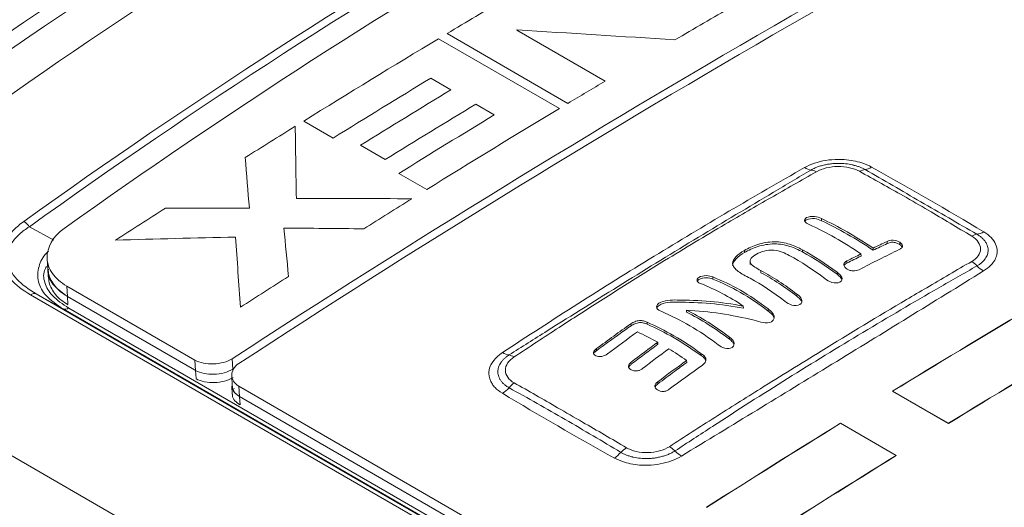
# Model space of a CAD drawing. Header units: millimetres. Extents: x 5 to 415, y 5 to 292.
# Tile 16 of 57: x 158 to 176, y 61 to 70. Entities that reach past the tile are written whole.
import ezdxf

# ---------------------------------------------------------------- set-up
doc = ezdxf.new("R2010")
doc.units = ezdxf.units.MM

msp = doc.modelspace()

# ---------------------------------------------------------------- linework, layer by layer
at = {"color": 7, "linetype": 'Continuous', "lineweight": 15}
for p, q in [((168.014, 68.6), (165.716, 69.927)), ((167.048, 69.996), (167.042, 69.992)), ((167.042, 69.992), (168.721, 69.023)), ((165.553, 69.829), (167.851, 68.502)), ((165.788, 68.858), (165.405, 69.079)), ((166.613, 68.381), (166.26, 68.585)), ((163.549, 67.941), (162.989, 68.265)), ((164.54, 67.533), (164.069, 67.805)), ((165.329, 66.964), (164.799, 67.27)), ((172.475, 65.777), (172.475, 65.818)), ((173.587, 65.699), (173.586, 65.739)), ((158.111, 65.647), (158.122, 65.448)), ((171.48, 65.601), (171.481, 65.541)), ((158.121, 65.462), (158.13, 65.307)), ((171.685, 65.382), (171.684, 65.423)), ((173.134, 65.352), (173.133, 65.393)), ((157.904, 64.979), (172.5, 56.553)), ((158.413, 64.695), (157.904, 64.979)), ((160.92, 63.722), (158.483, 65.129)), ((158.494, 64.932), (158.483, 65.129)), ((172.369, 64.936), (172.368, 64.977)), ((152.231, 64.908), (162.692, 58.869)), ((172.393, 56.536), (157.796, 64.962)), ((172.498, 56.564), (158.413, 64.695)), ((158.52, 64.712), (172.605, 56.581)), ((170.271, 64.632), (170.27, 64.672)), ((171.35, 64.709), (171.349, 64.749)), ((169.213, 64.374), (169.211, 64.415)), ((169.522, 64.403), (169.52, 64.444)), ((169.69, 64.038), (169.723, 64.022)), ((168.501, 63.866), (168.502, 63.852)), ((168.557, 63.901), (168.556, 63.941)), ((160.932, 63.525), (160.92, 63.722)), ((161.638, 63.551), (161.627, 63.748)), ((161.619, 63.427), (161.631, 63.227)), ((161.622, 63.229), (161.631, 63.074)), ((172.679, 56.92), (161.757, 63.225)), ((161.769, 63.028), (161.757, 63.225)), ((161.778, 62.87), (161.769, 63.028))]:
    msp.add_line(p, q, dxfattribs=at)
at = {"color": 144, "linetype": 'Continuous', "lineweight": 0}
for p, q in [((172.836, 66.371), (172.835, 66.412)), ((174.085, 65.937), (174.084, 65.975)), ((174.323, 65.92), (174.323, 65.961)), ((171.37, 65.766), (171.369, 65.807)), ((173.818, 65.81), (173.817, 65.851)), ((173.32, 65.567), (173.319, 65.608)), ((170.768, 65.262), (170.767, 65.303)), ((172.901, 65.271), (172.901, 65.272)), ((160.914, 63.535), (158.494, 64.932)), ((172.138, 64.841), (172.138, 64.842)), ((171.823, 64.654), (171.822, 64.695)), ((171.556, 64.479), (171.556, 64.48)), ((171.931, 64.531), (171.917, 64.564)), ((169.723, 64.022), (169.721, 64.062)), ((171.086, 64.119), (171.085, 64.16)), ((170.872, 64.013), (170.872, 64.015)), ((168.767, 63.84), (168.767, 63.841)), ((170.272, 63.676), (170.27, 63.716)), ((170.545, 63.81), (170.543, 63.85)), ((160.932, 63.525), (160.914, 63.535)), ((161.64, 63.512), (161.638, 63.551)), ((169.43, 63.56), (169.43, 63.56)), ((170.573, 63.625), (170.573, 63.626)), ((169.724, 63.272), (169.723, 63.313)), ((161.653, 63.165), (161.667, 63.186)), ((169.936, 63.167), (169.936, 63.167)), ((175.249, 62.522), (174.189, 63.134)), ((175.25, 62.518), (174.189, 63.131)), ((172.691, 56.723), (161.769, 63.028)), ((172.691, 56.723), (161.769, 63.028)), ((174.258, 61.912), (173.197, 62.524)), ((174.258, 61.912), (174.258, 61.909))]:
    msp.add_line(p, q, dxfattribs=at)
at = {"color": 8, "linetype": 'Continuous', "lineweight": 15}
for p, q in [((157.771, 66.257), (158.234, 65.998)), ((158.503, 64.777), (158.494, 64.932)), ((160.941, 63.37), (160.932, 63.525))]:
    msp.add_line(p, q, dxfattribs=at)
at = {"color": 7, "linetype": 'Continuous', "lineweight": 15}
for centre, radius, start, end in [((271.763, -114.218), 218.849, 115.82706, 124.16756), ((280.625, -118.416), 217.442, 116.85604, 123.13858), ((157.519, 66.091), 0.302, 33.4478, 61.0686), ((157.864, 64.879), 0.107, 68.3426, 129.3719), ((158.452, 64.795), 0.107, 248.2986, 309.2165)]:
    msp.add_arc(centre, radius, start, end, dxfattribs=at)
for centre, major_axis, start_param, end_param in [((328.533, -209.723), (-164.055, 284.137), 0.026195, 0.084076), ((329.483, -210.272), (-164.055, 284.137), 0.026186, 0.084076), ((301.201, 123.142), (-138.245, 239.434), 1.489786, 1.535849)]:
    msp.add_ellipse(centre, major_axis=major_axis, ratio=0.577335, start_param=start_param, end_param=end_param, dxfattribs=at)
for points in [[(178.016, 77.529), (171.167, 74.414), (164.616, 70.632), (158.436, 66.225)], [(161.627, 63.748), (168.49, 68.212), (175.38, 72.19), (182.243, 75.65)], [(157.665, 66.355), (160.841, 68.632), (164.116, 70.745), (167.481, 72.688)], [(167.579, 72.585), (164.217, 70.644), (160.944, 68.532), (157.771, 66.257)], [(151.445, 65.227), (154.308, 67.488), (157.277, 69.605), (160.34, 71.565)], [(165.716, 69.927), (166.079, 70.145), (166.442, 70.361), (166.806, 70.576)], [(171.139, 70.441), (170.776, 70.231), (170.412, 70.019), (170.049, 69.807)], [(170.049, 69.807), (169.049, 69.872), (168.049, 69.935), (167.048, 69.996)], [(162.989, 68.265), (163.844, 68.794), (164.698, 69.315), (165.553, 69.829)], [(165.405, 69.079), (164.786, 68.704), (164.168, 68.325), (163.549, 67.941)], [(168.721, 69.023), (168.485, 68.882), (168.25, 68.742), (168.014, 68.6)], [(164.069, 67.805), (164.642, 68.159), (165.215, 68.51), (165.788, 68.858)], [(166.26, 68.585), (165.686, 68.238), (165.113, 67.887), (164.54, 67.533)], [(164.799, 67.27), (165.403, 67.644), (166.008, 68.015), (166.613, 68.381)], [(167.851, 68.502), (167.01, 67.997), (166.169, 67.484), (165.329, 66.964)], [(161.878, 67.572), (162.194, 67.77), (162.511, 67.968), (162.827, 68.164)], [(162.827, 68.164), (162.834, 67.708), (162.842, 67.251), (162.849, 66.793)], [(174.47, 56.956), (181.326, 60.981), (187.884, 64.767), (194.071, 68.272)], [(161.955, 66.61), (161.929, 66.931), (161.904, 67.252), (161.878, 67.572)], [(172.515, 67.38), (172.556, 67.355), (172.597, 67.339), (172.636, 67.333)], [(172.741, 67.302), (172.705, 67.319), (172.67, 67.329), (172.636, 67.333)], [(173.558, 67.309), (173.595, 67.326), (173.631, 67.337), (173.666, 67.341)], [(173.789, 67.389), (173.747, 67.364), (173.705, 67.347), (173.666, 67.341)], [(175.921, 66.159), (175.224, 66.577), (174.514, 66.988), (173.789, 67.389)], [(162.849, 66.793), (163.581, 66.793), (164.313, 66.791), (165.045, 66.788)], [(165.045, 66.788), (164.741, 66.599), (164.436, 66.408), (164.132, 66.217)], [(159.41, 66.002), (159.726, 66.206), (160.042, 66.409), (160.358, 66.61)], [(160.358, 66.61), (160.89, 66.611), (161.422, 66.611), (161.955, 66.61)], [(173.818, 65.81), (173.491, 66.028), (173.162, 66.217), (172.836, 66.371)], [(162.611, 66.231), (162.641, 65.925), (162.671, 65.619), (162.7, 65.312)], [(164.132, 66.217), (163.625, 66.223), (163.118, 66.227), (162.611, 66.231)], [(175.694, 66.076), (175.728, 66.095), (175.761, 66.107), (175.792, 66.113)], [(175.921, 66.159), (175.877, 66.134), (175.833, 66.119), (175.792, 66.113)], [(161.691, 66.061), (160.931, 66.043), (160.17, 66.023), (159.41, 66.002)], [(161.788, 64.727), (161.755, 65.173), (161.723, 65.617), (161.691, 66.061)], [(172.475, 65.817), (172.695, 65.697), (172.914, 65.553), (173.133, 65.392)], [(173.134, 65.352), (172.915, 65.513), (172.696, 65.657), (172.475, 65.777)], [(173.319, 65.607), (173.408, 65.651), (173.497, 65.695), (173.586, 65.739)], [(174.314, 65.823), (174.06, 65.699), (173.805, 65.572), (173.55, 65.44)], [(172.901, 65.271), (172.676, 65.439), (172.45, 65.588), (172.223, 65.709)], [(173.587, 65.698), (173.498, 65.655), (173.409, 65.611), (173.32, 65.566)], [(175.695, 65.597), (175.728, 65.574), (175.761, 65.545), (175.791, 65.511)], [(171.684, 65.422), (171.913, 65.301), (172.141, 65.149), (172.368, 64.976)], [(172.369, 64.936), (172.142, 65.109), (171.914, 65.26), (171.685, 65.382)], [(175.918, 65.416), (175.875, 65.439), (175.832, 65.472), (175.791, 65.511)], [(162.7, 65.312), (162.396, 65.118), (162.092, 64.923), (161.788, 64.727)], [(171.349, 64.748), (171.081, 64.929), (170.816, 65.066), (170.554, 65.169)], [(172.138, 64.841), (171.919, 65.009), (171.698, 65.157), (171.477, 65.276)], [(170.27, 64.672), (170.542, 64.538), (170.813, 64.363), (171.085, 64.158)], [(171.086, 64.119), (170.815, 64.323), (170.542, 64.498), (170.271, 64.631)], [(168.556, 63.94), (168.774, 64.1), (168.993, 64.258), (169.211, 64.413)], [(169.334, 64.258), (169.144, 64.121), (168.956, 63.981), (168.767, 63.84)], [(169.721, 64.062), (169.591, 64.134), (169.462, 64.199), (169.334, 64.258)], [(166.894, 63.819), (166.854, 63.825), (166.812, 63.84), (166.769, 63.864)], [(169.934, 63.937), (169.765, 63.814), (169.597, 63.687), (169.43, 63.56)], [(166.894, 63.819), (166.924, 63.813), (166.957, 63.8), (166.99, 63.782)], [(169.723, 63.312), (169.905, 63.448), (170.088, 63.583), (170.27, 63.715)], [(170.573, 63.625), (170.36, 63.475), (170.148, 63.322), (169.936, 63.167)], [(166.894, 63.196), (166.854, 63.154), (166.811, 63.119), (166.767, 63.092)], [(166.894, 63.196), (166.925, 63.232), (166.957, 63.263), (166.991, 63.289)], [(166.767, 63.092), (167.463, 62.673), (168.174, 62.263), (168.898, 61.861)], [(174.575, 56.556), (178.104, 58.626), (181.555, 60.635), (184.917, 62.576)], [(185.015, 62.565), (181.65, 60.623), (178.197, 58.612), (174.666, 56.54)], [(170.649, 60.925), (171.498, 61.466), (172.348, 61.999), (173.197, 62.524)], [(170.649, 60.922), (171.499, 61.463), (172.348, 61.996), (173.198, 62.521)], [(174.481, 56.583), (177.91, 58.594), (181.264, 60.546), (184.535, 62.434)], [(184.633, 62.423), (181.36, 60.534), (178.003, 58.58), (174.572, 56.568)], [(169.02, 61.969), (169.054, 62.003), (169.09, 62.032), (169.126, 62.056)], [(170.05, 61.997), (170.015, 62.029), (169.979, 62.056), (169.943, 62.077)], [(170.05, 61.997), (170.089, 61.957), (170.131, 61.924), (170.172, 61.899)], [(169.02, 61.969), (168.982, 61.926), (168.94, 61.889), (168.898, 61.861)], [(171.71, 60.313), (172.559, 60.853), (173.408, 61.386), (174.258, 61.912)], [(171.71, 60.31), (172.559, 60.85), (173.409, 61.383), (174.258, 61.909)]]:
    msp.add_open_spline(points, degree=3, dxfattribs=at)
at = {"color": 144, "linetype": 'Continuous', "lineweight": 0}
for points in [[(174.48, 56.759), (181.328, 60.778), (187.882, 64.562), (194.06, 68.062)], [(174.48, 56.759), (181.343, 60.786), (187.87, 64.554), (194.06, 68.062)], [(173.817, 65.85), (173.906, 65.893), (173.995, 65.935), (174.084, 65.977)], [(174.085, 65.936), (173.996, 65.894), (173.907, 65.852), (173.818, 65.81)], [(171.916, 64.604), (171.948, 64.551), (171.941, 64.488), (171.887, 64.451)], [(174.189, 63.134), (175.039, 63.653), (175.889, 64.165), (176.739, 64.67)], [(174.189, 63.131), (175.039, 63.65), (175.889, 64.162), (176.739, 64.667)], [(169.217, 63.684), (169.385, 63.812), (169.553, 63.938), (169.721, 64.062)], [(175.249, 62.522), (176.099, 63.041), (176.949, 63.553), (177.799, 64.058)], [(175.25, 62.518), (176.099, 63.038), (176.949, 63.55), (177.8, 64.054)], [(170.27, 63.715), (170.158, 63.794), (170.046, 63.868), (169.934, 63.937)]]:
    msp.add_open_spline(points, degree=3, dxfattribs=at)
at = {"color": 7, "linetype": 'Continuous', "lineweight": 15}
for points, knots in [([(173.789, 67.389), (173.733, 67.421), (173.574, 67.488), (173.347, 67.531), (173.113, 67.538), (172.917, 67.522), (172.698, 67.468), (172.571, 67.412), (172.515, 67.38)], [0, 0, 0, 0, 0.166516, 0.416376, 0.499699, 0.666406, 0.833183, 1, 1, 1, 1]), ([(172.636, 67.333), (172.655, 67.344), (172.695, 67.366), (172.762, 67.393), (172.834, 67.417), (172.909, 67.435), (172.988, 67.449), (173.069, 67.457), (173.171, 67.461), (173.294, 67.456), (173.385, 67.44), (173.429, 67.43), (173.429, 67.43), (173.429, 67.43), (173.43, 67.43), (173.43, 67.43), (173.432, 67.429), (173.434, 67.429), (173.439, 67.428), (173.448, 67.425), (173.467, 67.42), (173.505, 67.41), (173.556, 67.393), (173.614, 67.369), (173.648, 67.35), (173.666, 67.341)], [0, 0, 0, 0, 0.071158, 0.142654, 0.214264, 0.285792, 0.357224, 0.428644, 0.500074, 0.62513, 0.749833, 0.749894, 0.749956, 0.750078, 0.750322, 0.750811, 0.751789, 0.753744, 0.757655, 0.765477, 0.781122, 0.812409, 0.874952, 0.937567, 1, 1, 1, 1]), ([(172.515, 67.38), (171.552, 66.833), (169.61, 65.695), (167.72, 64.489), (166.769, 63.864)], [0, 0, 0, 0, 0.492754, 1, 1, 1, 1]), ([(166.894, 63.819), (167.136, 63.972), (167.859, 64.429), (169.06, 65.182), (170.495, 66.061), (171.686, 66.771), (172.399, 67.193), (172.636, 67.333)], [0, 0, 0, 0, 0.125035, 0.375049, 0.624984, 0.874975, 1, 1, 1, 1]), ([(166.99, 63.782), (167.277, 63.97), (167.687, 64.241), (168.64, 64.857), (169.689, 65.52), (170.909, 66.251), (171.873, 66.81), (172.454, 67.138), (172.741, 67.302)], [0, 0, 0, 0, 0.149889, 0.216524, 0.500013, 0.700136, 0.850103, 1, 1, 1, 1]), ([(172.741, 67.302), (172.794, 67.332), (172.922, 67.381), (173.149, 67.408), (173.376, 67.385), (173.505, 67.338), (173.558, 67.309)], [0, 0, 0, 0, 0.248909, 0.498739, 0.749387, 1, 1, 1, 1]), ([(173.558, 67.309), (173.835, 67.155), (174.274, 66.912), (174.986, 66.501), (175.417, 66.242), (175.694, 66.076)], [0, 0, 0, 0, 0.38894, 0.611182, 1, 1, 1, 1]), ([(173.666, 67.341), (174.016, 67.139), (174.722, 66.733), (175.434, 66.32), (175.792, 66.113)], [0, 0, 0, 0, 0.5000068, 1, 1, 1, 1]), ([(157.796, 64.962), (157.645, 65.05), (157.512, 65.149), (157.312, 65.373), (157.246, 65.498), (157.222, 65.692), (157.226, 65.759), (157.259, 65.888), (157.287, 65.952), (157.365, 66.076), (157.414, 66.136), (157.528, 66.25), (157.593, 66.304), (157.665, 66.355)], [0, 0, 0, 0, 0.25, 0.25, 0.5, 0.5, 0.625, 0.625, 0.75, 0.75, 0.875, 0.875, 1, 1, 1, 1]), ([(173.586, 65.739), (173.422, 65.851), (173.258, 65.955), (172.931, 66.141), (172.768, 66.224), (172.604, 66.298)], [0, 0, 0, 0, 0.5, 0.5, 1, 1, 1, 1]), ([(172.835, 66.411), (172.999, 66.334), (173.162, 66.25), (173.49, 66.063), (173.653, 65.961), (173.817, 65.851)], [0, 0, 0, 0, 0.5, 0.5, 1, 1, 1, 1]), ([(157.771, 66.257), (157.702, 66.213), (157.64, 66.166), (157.53, 66.067), (157.482, 66.013), (157.406, 65.901), (157.379, 65.844), (157.347, 65.725), (157.344, 65.663), (157.369, 65.483), (157.436, 65.366), (157.632, 65.156), (157.76, 65.062), (157.904, 64.979)], [0, 0, 0, 0, 0.125, 0.125, 0.25, 0.25, 0.375, 0.375, 0.5, 0.5, 0.75, 0.75, 1, 1, 1, 1]), ([(158.483, 65.129), (158.366, 65.197), (158.273, 65.277), (158.146, 65.459), (158.113, 65.558), (158.104, 65.86), (158.214, 66.067), (158.436, 66.225)], [0, 0, 0, 0, 0.25, 0.25, 0.5, 0.5, 1, 1, 1, 1]), ([(175.792, 66.113), (175.811, 66.101), (175.848, 66.078), (175.895, 66.039), (175.935, 65.997), (175.966, 65.953), (175.988, 65.907), (176.002, 65.86), (176.008, 65.8), (175.996, 65.728), (175.968, 65.675), (175.949, 65.649), (175.949, 65.649), (175.949, 65.649), (175.949, 65.649), (175.949, 65.649), (175.948, 65.648), (175.947, 65.646), (175.945, 65.644), (175.941, 65.638), (175.933, 65.627), (175.914, 65.605), (175.883, 65.575), (175.841, 65.541), (175.808, 65.521), (175.791, 65.511)], [0, 0, 0, 0, 0.0712033, 0.1426374, 0.2141533, 0.2856234, 0.357063, 0.4285425, 0.500077, 0.6250924, 0.7499137, 0.7499748, 0.7500359, 0.7501581, 0.7504025, 0.7508914, 0.7518691, 0.7538244, 0.7577352, 0.7655566, 0.7811988, 0.8124775, 0.8749934, 0.937633, 1, 1, 1, 1]), ([(175.918, 65.416), (175.972, 65.449), (176.09, 65.543), (176.166, 65.675), (176.182, 65.812), (176.157, 65.926), (176.069, 66.053), (175.975, 66.127), (175.921, 66.159)], [0, 0, 0, 0, 0.166817, 0.416957, 0.500301, 0.666928, 0.833485, 1, 1, 1, 1]), ([(171.369, 65.806), (171.447, 65.848), (171.529, 65.889), (171.72, 65.949), (171.83, 65.969), (172.043, 65.97), (172.142, 65.951), (172.318, 65.895), (172.397, 65.858), (172.475, 65.817)], [0, 0, 0, 0, 0.25, 0.25, 0.5, 0.5, 0.75, 0.75, 1, 1, 1, 1]), ([(172.475, 65.777), (172.398, 65.817), (172.319, 65.855), (172.143, 65.911), (172.044, 65.931), (171.831, 65.929), (171.722, 65.91), (171.53, 65.849), (171.448, 65.808), (171.37, 65.766)], [0, 0, 0, 0, 0.25, 0.25, 0.5, 0.5, 0.75, 0.75, 1, 1, 1, 1]), ([(174.084, 65.977), (174.117, 65.992), (174.156, 66.004), (174.246, 65.998), (174.289, 65.981), (174.323, 65.961)], [0, 0, 0, 0, 0.5, 0.5, 1, 1, 1, 1]), ([(174.323, 65.92), (174.306, 65.93), (174.288, 65.939), (174.247, 65.953), (174.224, 65.959), (174.157, 65.963), (174.118, 65.951), (174.085, 65.936)], [0, 0, 0, 0, 0.25, 0.25, 0.5, 0.5, 1, 1, 1, 1]), ([(175.694, 66.076), (175.747, 66.044), (175.83, 65.968), (175.875, 65.834), (175.83, 65.702), (175.748, 65.627), (175.695, 65.597)], [0, 0, 0, 0, 0.250443, 0.500895, 0.750905, 1, 1, 1, 1]), ([(171.6, 65.735), (171.558, 65.711), (171.519, 65.685), (171.477, 65.628), (171.475, 65.597), (171.501, 65.54), (171.53, 65.514), (171.601, 65.467), (171.642, 65.445), (171.684, 65.422)], [0, 0, 0, 0, 0.25, 0.25, 0.5, 0.5, 0.75, 0.75, 1, 1, 1, 1]), ([(175.695, 65.597), (175.406, 65.434), (174.995, 65.192), (174.041, 64.63), (172.992, 63.994), (171.772, 63.242), (170.809, 62.634), (170.229, 62.266), (169.943, 62.077)], [0, 0, 0, 0, 0.14989, 0.216525, 0.500014, 0.700136, 0.850103, 1, 1, 1, 1]), ([(171.477, 65.276), (171.396, 65.321), (171.315, 65.362), (171.221, 65.429), (171.195, 65.453), (171.159, 65.504), (171.15, 65.531), (171.144, 65.558)], [0, 0, 0, 0, 0.5, 0.5, 0.75, 0.75, 1, 1, 1, 1]), ([(175.791, 65.511), (175.55, 65.374), (174.825, 64.959), (173.623, 64.255), (172.188, 63.377), (170.998, 62.617), (170.286, 62.153), (170.05, 61.997)], [0, 0, 0, 0, 0.125026, 0.375027, 0.624972, 0.874975, 1, 1, 1, 1]), ([(170.172, 61.899), (171.134, 62.484), (173.075, 63.661), (174.966, 64.829), (175.918, 65.416)], [0, 0, 0, 0, 0.492754, 1, 1, 1, 1]), ([(173.133, 65.392), (173.17, 65.364), (173.206, 65.334), (173.234, 65.263), (173.224, 65.226), (173.187, 65.204)], [0, 0, 0, 0, 0.5, 0.5, 1, 1, 1, 1]), ([(173.225, 65.241), (173.225, 65.243), (173.225, 65.257), (173.2, 65.298), (173.16, 65.331), (173.134, 65.352)], [0, 0, 0, 0, 0.032046, 0.353473, 1, 1, 1, 1]), ([(170.767, 65.302), (170.942, 65.233), (171.117, 65.151), (171.469, 64.948), (171.645, 64.828), (171.822, 64.694)], [0, 0, 0, 0, 0.5, 0.5, 1, 1, 1, 1]), ([(171.823, 64.654), (171.648, 64.787), (171.471, 64.907), (171.117, 65.111), (170.942, 65.194), (170.768, 65.262)], [0, 0, 0, 0, 0.5, 0.5, 1, 1, 1, 1]), ([(172.368, 64.976), (172.405, 64.946), (172.442, 64.914), (172.47, 64.84), (172.461, 64.8), (172.424, 64.776)], [0, 0, 0, 0, 0.5, 0.5, 1, 1, 1, 1]), ([(170.091, 64.864), (170.299, 64.863), (170.508, 64.855), (170.928, 64.817), (171.139, 64.788), (171.349, 64.748)], [0, 0, 0, 0, 0.5, 0.5, 1, 1, 1, 1]), ([(171.35, 64.708), (171.14, 64.748), (170.929, 64.777), (170.509, 64.814), (170.3, 64.823), (170.092, 64.824)], [0, 0, 0, 0, 0.5, 0.5, 1, 1, 1, 1]), ([(172.461, 64.819), (172.461, 64.822), (172.46, 64.839), (172.433, 64.882), (172.395, 64.915), (172.369, 64.936)], [0, 0, 0, 0, 0.0726769, 0.3930512, 1, 1, 1, 1]), ([(170.872, 64.014), (170.692, 64.148), (170.513, 64.27), (170.154, 64.48), (169.975, 64.568), (169.797, 64.644)], [0, 0, 0, 0, 0.5, 0.5, 1, 1, 1, 1]), ([(171.556, 64.479), (171.342, 64.531), (171.128, 64.575), (170.698, 64.639), (170.483, 64.66), (170.27, 64.672)], [0, 0, 0, 0, 0.5, 0.5, 1, 1, 1, 1]), ([(169.211, 64.413), (169.233, 64.428), (169.258, 64.441), (169.313, 64.463), (169.343, 64.471), (169.402, 64.477), (169.429, 64.472), (169.477, 64.46), (169.499, 64.451), (169.52, 64.442)], [0, 0, 0, 0, 0.25, 0.25, 0.5, 0.5, 0.75, 0.75, 1, 1, 1, 1]), ([(169.522, 64.403), (169.5, 64.412), (169.478, 64.421), (169.43, 64.433), (169.403, 64.437), (169.344, 64.432), (169.314, 64.424), (169.26, 64.402), (169.235, 64.389), (169.213, 64.374)], [0, 0, 0, 0, 0.25, 0.25, 0.5, 0.5, 0.75, 0.75, 1, 1, 1, 1]), ([(169.52, 64.442), (169.69, 64.368), (169.86, 64.283), (170.201, 64.086), (170.372, 63.973), (170.543, 63.849)], [0, 0, 0, 0, 0.5, 0.5, 1, 1, 1, 1]), ([(169.213, 64.374), (169.135, 64.319), (169.058, 64.264), (168.981, 64.209), (168.84, 64.107), (168.698, 64.005), (168.557, 63.901)], [0, 0, 0, 0, 0.0003299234, 0.0003299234, 0.0003299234, 0.0009341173, 0.0009341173, 0.0009341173, 0.0009341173]), ([(170.545, 63.81), (170.374, 63.933), (170.203, 64.045), (169.861, 64.244), (169.691, 64.329), (169.522, 64.403)], [0, 0, 0, 0, 0.5, 0.5, 1, 1, 1, 1]), ([(166.769, 63.864), (166.633, 63.775), (166.526, 63.637), (166.502, 63.423), (166.54, 63.306), (166.642, 63.18), (166.713, 63.124), (166.767, 63.092)], [0, 0, 0, 0, 0.416957, 0.500301, 0.750214, 0.833485, 1, 1, 1, 1]), ([(168.545, 63.805), (168.531, 63.813), (168.518, 63.821), (168.502, 63.842), (168.5, 63.854), (168.507, 63.893), (168.528, 63.918), (168.556, 63.94)], [0, 0, 0, 0, 0.25, 0.25, 0.5, 0.5, 1, 1, 1, 1]), ([(168.557, 63.901), (168.541, 63.888), (168.523, 63.874), (168.517, 63.858), (168.517, 63.857)], [0, 0, 0, 0, 0.956334, 1, 1, 1, 1]), ([(161.627, 63.748), (161.534, 63.688), (161.403, 63.655), (161.144, 63.646), (161.013, 63.668), (160.92, 63.722)], [0, 0, 0, 0, 0.5, 0.5, 1, 1, 1, 1]), ([(166.894, 63.196), (166.876, 63.208), (166.838, 63.23), (166.791, 63.269), (166.751, 63.311), (166.72, 63.356), (166.698, 63.402), (166.684, 63.451), (166.678, 63.512), (166.69, 63.587), (166.718, 63.644), (166.736, 63.671), (166.736, 63.671), (166.736, 63.671), (166.737, 63.671), (166.737, 63.672), (166.737, 63.672), (166.738, 63.674), (166.74, 63.677), (166.745, 63.683), (166.753, 63.694), (166.772, 63.718), (166.803, 63.75), (166.845, 63.786), (166.878, 63.808), (166.894, 63.819)], [0, 0, 0, 0, 0.071203, 0.142637, 0.214153, 0.285623, 0.357062, 0.428542, 0.500077, 0.625093, 0.749914, 0.749975, 0.750036, 0.750158, 0.750403, 0.750891, 0.751869, 0.753824, 0.757735, 0.765557, 0.781199, 0.812477, 0.874993, 0.937633, 1, 1, 1, 1]), ([(166.991, 63.289), (166.938, 63.318), (166.854, 63.393), (166.81, 63.528), (166.854, 63.667), (166.937, 63.748), (166.99, 63.782)], [0, 0, 0, 0, 0.250447, 0.500899, 0.750906, 1, 1, 1, 1]), ([(170.272, 63.676), (170.195, 63.62), (170.118, 63.564), (170.041, 63.507), (169.935, 63.429), (169.83, 63.351), (169.724, 63.272)], [0, 0, 0, 0, 0.0003299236, 0.0003299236, 0.0003299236, 0.0007817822, 0.0007817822, 0.0007817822, 0.0007817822]), ([(161.757, 63.225), (161.664, 63.279), (161.619, 63.358), (161.619, 63.517), (161.664, 63.599), (161.757, 63.66)], [0, 0, 0, 0, 0.5, 0.5, 1, 1, 1, 1]), ([(169.02, 61.969), (168.669, 62.18), (167.963, 62.596), (167.252, 62.999), (166.894, 63.196)], [0, 0, 0, 0, 0.499994, 1, 1, 1, 1]), ([(169.126, 62.056), (168.849, 62.222), (168.41, 62.476), (167.698, 62.887), (167.267, 63.136), (166.991, 63.289)], [0, 0, 0, 0, 0.388942, 0.611183, 1, 1, 1, 1]), ([(170.05, 61.997), (170.03, 61.985), (169.991, 61.961), (169.924, 61.931), (169.852, 61.904), (169.777, 61.883), (169.698, 61.867), (169.617, 61.856), (169.515, 61.85), (169.392, 61.854), (169.301, 61.869), (169.257, 61.879), (169.257, 61.879), (169.257, 61.879), (169.256, 61.879), (169.256, 61.879), (169.255, 61.879), (169.252, 61.88), (169.247, 61.881), (169.238, 61.883), (169.219, 61.888), (169.181, 61.898), (169.13, 61.916), (169.072, 61.94), (169.038, 61.959), (169.02, 61.969)], [0, 0, 0, 0, 0.071158, 0.142654, 0.214264, 0.285792, 0.357224, 0.428644, 0.500074, 0.62513, 0.749833, 0.749894, 0.749956, 0.750078, 0.750322, 0.750811, 0.751789, 0.753744, 0.757655, 0.765477, 0.781122, 0.812409, 0.874952, 0.937567, 1, 1, 1, 1]), ([(169.943, 62.077), (169.89, 62.043), (169.763, 61.988), (169.536, 61.955), (169.309, 61.976), (169.179, 62.024), (169.126, 62.056)], [0, 0, 0, 0, 0.24891, 0.49874, 0.749388, 1, 1, 1, 1]), ([(168.898, 61.861), (168.955, 61.83), (169.114, 61.764), (169.34, 61.725), (169.575, 61.722), (169.77, 61.744), (169.989, 61.804), (170.116, 61.865), (170.172, 61.899)], [0, 0, 0, 0, 0.166516, 0.416376, 0.499699, 0.666406, 0.833183, 1, 1, 1, 1])]:
    msp.add_open_spline(points, degree=3, knots=knots, dxfattribs=at)
at = {"color": 144, "linetype": 'Continuous', "lineweight": 0}
for points, knots in [([(172.604, 66.298), (172.568, 66.316), (172.531, 66.334), (172.505, 66.382), (172.516, 66.409), (172.552, 66.429)], [0, 0, 0, 0, 0.5, 0.5, 1, 1, 1, 1]), ([(172.553, 66.389), (172.543, 66.383), (172.527, 66.373), (172.522, 66.361), (172.52, 66.356)], [0, 0, 0, 0, 0.61052, 1, 1, 1, 1]), ([(172.552, 66.429), (172.592, 66.447), (172.651, 66.454), (172.755, 66.445), (172.797, 66.428), (172.835, 66.411)], [0, 0, 0, 0, 0.5, 0.5, 1, 1, 1, 1]), ([(172.836, 66.371), (172.798, 66.388), (172.756, 66.405), (172.652, 66.415), (172.593, 66.408), (172.553, 66.389)], [0, 0, 0, 0, 0.5, 0.5, 1, 1, 1, 1]), ([(174.323, 65.961), (174.336, 65.951), (174.348, 65.94), (174.357, 65.929), (174.365, 65.92), (174.37, 65.911), (174.373, 65.901), (174.375, 65.893), (174.375, 65.885), (174.373, 65.877), (174.37, 65.868), (174.364, 65.86), (174.356, 65.852), (174.345, 65.841), (174.33, 65.832), (174.314, 65.823)], [0, 0, 0, 0, 0.0000602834, 0.0000602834, 0.0000602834, 0.0001095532, 0.0001095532, 0.0001095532, 0.0001500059, 0.0001500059, 0.0001500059, 0.0001992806, 0.0001992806, 0.0001992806, 0.0002697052, 0.0002697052, 0.0002697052, 0.0002697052]), ([(174.368, 65.87), (174.363, 65.879), (174.353, 65.897), (174.333, 65.912), (174.323, 65.92)], [0, 0, 0, 0, 0.504627, 1, 1, 1, 1]), ([(171.144, 65.558), (171.147, 65.602), (171.172, 65.646), (171.252, 65.73), (171.306, 65.77), (171.369, 65.806)], [0, 0, 0, 0, 0.5, 0.5, 1, 1, 1, 1]), ([(171.37, 65.766), (171.307, 65.73), (171.252, 65.69), (171.173, 65.606), (171.148, 65.562), (171.145, 65.518)], [0, 0, 0, 0, 0.5, 0.5, 1, 1, 1, 1]), ([(172.223, 65.709), (172.18, 65.732), (172.136, 65.754), (172.04, 65.79), (171.987, 65.804), (171.869, 65.813), (171.805, 65.809), (171.692, 65.781), (171.644, 65.758), (171.6, 65.735)], [0, 0, 0, 0, 0.25, 0.25, 0.5, 0.5, 0.75, 0.75, 1, 1, 1, 1]), ([(173.308, 65.461), (173.294, 65.473), (173.282, 65.485), (173.273, 65.498), (173.266, 65.507), (173.261, 65.518), (173.259, 65.528), (173.257, 65.536), (173.258, 65.544), (173.26, 65.552), (173.264, 65.562), (173.271, 65.571), (173.279, 65.579), (173.29, 65.589), (173.304, 65.599), (173.319, 65.607)], [0, 0, 0, 0, 0.0000638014, 0.0000638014, 0.0000638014, 0.0001122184, 0.0001122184, 0.0001122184, 0.0001527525, 0.0001527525, 0.0001527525, 0.0002033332, 0.0002033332, 0.0002033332, 0.0002698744, 0.0002698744, 0.0002698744, 0.0002698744]), ([(173.32, 65.566), (173.302, 65.556), (173.277, 65.542), (173.267, 65.521), (173.264, 65.516)], [0, 0, 0, 0, 0.732546, 1, 1, 1, 1]), ([(158.494, 64.932), (158.404, 64.997), (158.224, 65.128), (158.118, 65.321), (158.131, 65.429), (158.134, 65.449)], [0, 0, 0, 0, 0.449886, 0.900122, 1, 1, 1, 1]), ([(158.494, 64.932), (158.45, 64.961), (158.36, 65.018), (158.258, 65.122), (158.183, 65.234), (158.139, 65.333), (158.133, 65.395), (158.131, 65.416)], [0, 0, 0, 0, 0.2191997, 0.4444821, 0.6635155, 0.8874154, 1, 1, 1, 1]), ([(173.55, 65.44), (173.517, 65.424), (173.475, 65.416), (173.407, 65.419), (173.384, 65.423), (173.343, 65.439), (173.325, 65.45), (173.308, 65.461)], [0, 0, 0, 0, 0.5, 0.5, 0.75, 0.75, 1, 1, 1, 1]), ([(158.504, 64.774), (158.459, 64.803), (158.369, 64.861), (158.267, 64.964), (158.192, 65.077), (158.143, 65.191), (158.137, 65.269), (158.134, 65.305)], [0, 0, 0, 0, 0.201966, 0.409535, 0.611347, 0.817636, 1, 1, 1, 1]), ([(170.554, 65.169), (170.52, 65.184), (170.487, 65.199), (170.461, 65.243), (170.469, 65.271), (170.503, 65.294)], [0, 0, 0, 0, 0.5, 0.5, 1, 1, 1, 1]), ([(170.504, 65.254), (170.495, 65.247), (170.481, 65.236), (170.477, 65.224), (170.475, 65.221)], [0, 0, 0, 0, 0.684283, 1, 1, 1, 1]), ([(170.503, 65.294), (170.541, 65.316), (170.596, 65.327), (170.692, 65.327), (170.731, 65.315), (170.767, 65.302)], [0, 0, 0, 0, 0.5, 0.5, 1, 1, 1, 1]), ([(170.768, 65.262), (170.732, 65.275), (170.694, 65.287), (170.598, 65.287), (170.542, 65.276), (170.504, 65.254)], [0, 0, 0, 0, 0.5, 0.5, 1, 1, 1, 1]), ([(173.187, 65.204), (173.146, 65.185), (173.087, 65.185), (172.982, 65.214), (172.94, 65.243), (172.901, 65.271)], [0, 0, 0, 0, 0.5, 0.5, 1, 1, 1, 1]), ([(169.797, 64.644), (169.757, 64.661), (169.715, 64.68), (169.689, 64.737), (169.705, 64.773), (169.745, 64.802)], [0, 0, 0, 0, 0.5, 0.5, 1, 1, 1, 1]), ([(169.745, 64.802), (169.791, 64.831), (169.854, 64.849), (169.974, 64.865), (170.033, 64.864), (170.091, 64.864)], [0, 0, 0, 0, 0.5, 0.5, 1, 1, 1, 1]), ([(170.092, 64.824), (170.034, 64.824), (169.975, 64.826), (169.856, 64.809), (169.792, 64.791), (169.746, 64.762)], [0, 0, 0, 0, 0.5, 0.5, 1, 1, 1, 1]), ([(172.424, 64.776), (172.383, 64.754), (172.324, 64.754), (172.219, 64.783), (172.177, 64.812), (172.138, 64.841)], [0, 0, 0, 0, 0.5, 0.5, 1, 1, 1, 1]), ([(169.746, 64.762), (169.735, 64.753), (169.713, 64.735), (169.706, 64.716), (169.703, 64.707)], [0, 0, 0, 0, 0.548441, 1, 1, 1, 1]), ([(171.822, 64.694), (171.831, 64.687), (171.84, 64.68), (171.849, 64.672), (171.857, 64.665), (171.866, 64.658), (171.874, 64.65), (171.889, 64.636), (171.904, 64.62), (171.916, 64.604)], [0, 0, 0, 0, 0.0000391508, 0.0000391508, 0.0000391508, 0.0000783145, 0.0000783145, 0.0000783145, 0.0001529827, 0.0001529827, 0.0001529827, 0.0001529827]), ([(171.917, 64.564), (171.911, 64.573), (171.904, 64.581), (171.896, 64.589), (171.889, 64.597), (171.881, 64.605), (171.873, 64.612), (171.857, 64.627), (171.84, 64.641), (171.823, 64.654)], [0, 0, 0, 0, 0.0000391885, 0.0000391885, 0.0000391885, 0.0000783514, 0.0000783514, 0.0000783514, 0.0001529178, 0.0001529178, 0.0001529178, 0.0001529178]), ([(171.887, 64.451), (171.844, 64.426), (171.781, 64.426), (171.666, 64.444), (171.611, 64.463), (171.556, 64.479)], [0, 0, 0, 0, 0.5, 0.5, 1, 1, 1, 1]), ([(171.085, 64.158), (171.12, 64.131), (171.154, 64.102), (171.181, 64.03), (171.173, 63.99), (171.139, 63.964)], [0, 0, 0, 0, 0.5, 0.5, 1, 1, 1, 1]), ([(171.171, 64.013), (171.171, 64.017), (171.169, 64.034), (171.142, 64.073), (171.108, 64.101), (171.086, 64.119)], [0, 0, 0, 0, 0.090926, 0.428844, 1, 1, 1, 1]), ([(169.723, 64.022), (169.639, 63.96), (169.555, 63.897), (169.471, 63.834), (169.387, 63.771), (169.303, 63.707), (169.219, 63.644)], [0.000000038, 0.000000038, 0.000000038, 0.000000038, 0.0003602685, 0.0003602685, 0.0003602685, 0.0007205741, 0.0007205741, 0.0007205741, 0.0007205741]), ([(171.139, 63.964), (171.101, 63.942), (171.045, 63.938), (170.947, 63.961), (170.908, 63.987), (170.872, 64.014)], [0, 0, 0, 0, 0.5, 0.5, 1, 1, 1, 1]), ([(168.767, 63.84), (168.736, 63.819), (168.698, 63.801), (168.636, 63.789), (168.615, 63.787), (168.577, 63.792), (168.561, 63.799), (168.545, 63.805)], [0, 0, 0, 0, 0.5, 0.5, 0.75, 0.75, 1, 1, 1, 1]), ([(169.214, 63.538), (169.186, 63.556), (169.163, 63.58), (169.166, 63.635), (169.19, 63.661), (169.217, 63.684)], [0, 0, 0, 0, 0.5, 0.5, 1, 1, 1, 1]), ([(170.543, 63.849), (170.564, 63.834), (170.585, 63.818), (170.62, 63.782), (170.634, 63.762), (170.641, 63.719), (170.634, 63.697), (170.61, 63.658), (170.593, 63.64), (170.573, 63.625)], [0, 0, 0, 0, 0.25, 0.25, 0.5, 0.5, 0.75, 0.75, 1, 1, 1, 1]), ([(170.636, 63.714), (170.629, 63.726), (170.61, 63.763), (170.571, 63.791), (170.545, 63.81)], [0, 0, 0, 0, 0.33273, 1, 1, 1, 1]), ([(161.638, 63.551), (161.545, 63.491), (161.414, 63.458), (161.155, 63.449), (161.024, 63.472), (160.932, 63.525)], [0, 0, 0, 0, 0.5, 0.5, 1, 1, 1, 1]), ([(161.638, 63.551), (161.545, 63.491), (161.414, 63.458), (161.156, 63.449), (161.024, 63.472), (160.932, 63.525)], [0, 0, 0, 0, 0.5, 0.5, 1, 1, 1, 1]), ([(169.219, 63.644), (169.204, 63.63), (169.182, 63.612), (169.173, 63.59), (169.171, 63.584)], [0, 0, 0, 0, 0.711502, 1, 1, 1, 1]), ([(169.43, 63.56), (169.415, 63.55), (169.4, 63.539), (169.365, 63.524), (169.344, 63.519), (169.284, 63.515), (169.244, 63.522), (169.214, 63.538)], [0, 0, 0, 0, 0.25, 0.25, 0.5, 0.5, 1, 1, 1, 1]), ([(161.647, 63.393), (161.554, 63.333), (161.423, 63.3), (161.165, 63.291), (161.033, 63.314), (160.941, 63.367)], [0, 0, 0, 0, 0.5, 0.5, 1, 1, 1, 1]), ([(169.715, 63.155), (169.686, 63.176), (169.665, 63.204), (169.668, 63.262), (169.694, 63.289), (169.723, 63.312)], [0, 0, 0, 0, 0.5, 0.5, 1, 1, 1, 1]), ([(161.769, 63.028), (161.734, 63.054), (161.664, 63.105), (161.621, 63.179), (161.626, 63.222), (161.627, 63.229)], [0, 0, 0, 0, 0.449453, 0.898905, 1, 1, 1, 1]), ([(161.635, 63.228), (161.635, 63.22), (161.629, 63.174), (161.67, 63.1), (161.739, 63.05), (161.769, 63.028)], [0, 0, 0, 0, 0.107044, 0.611923, 1, 1, 1, 1]), ([(169.724, 63.272), (169.706, 63.257), (169.682, 63.237), (169.674, 63.213), (169.673, 63.207)], [0, 0, 0, 0, 0.777183, 1, 1, 1, 1]), ([(169.936, 63.167), (169.921, 63.157), (169.906, 63.146), (169.869, 63.132), (169.849, 63.128), (169.787, 63.126), (169.746, 63.136), (169.715, 63.155)], [0, 0, 0, 0, 0.25, 0.25, 0.5, 0.5, 1, 1, 1, 1]), ([(161.778, 62.87), (161.743, 62.896), (161.673, 62.947), (161.63, 63.022), (161.635, 63.064), (161.636, 63.072)], [0, 0, 0, 0, 0.449453, 0.898905, 1, 1, 1, 1])]:
    msp.add_open_spline(points, degree=3, knots=knots, dxfattribs=at)
at = {"color": 8, "linetype": 'Continuous', "lineweight": 15}
for points, knots in [([(158.413, 64.695), (158.296, 64.774), (158.08, 64.92), (157.917, 65.206), (157.932, 65.491), (158.03, 65.691), (158.122, 65.778), (158.134, 65.789)], [0, 0, 0, 0, 0.276612, 0.515177, 0.757006, 0.969488, 1, 1, 1, 1]), ([(158.099, 65.498), (158.091, 65.485), (158.027, 65.389), (158.048, 65.189), (158.197, 64.925), (158.407, 64.787), (158.52, 64.712)], [0, 0, 0, 0, 0.0451722, 0.3466606, 0.646568, 1, 1, 1, 1])]:
    msp.add_open_spline(points, degree=3, knots=knots, dxfattribs=at)

doc.saveas('drawing.dxf')
